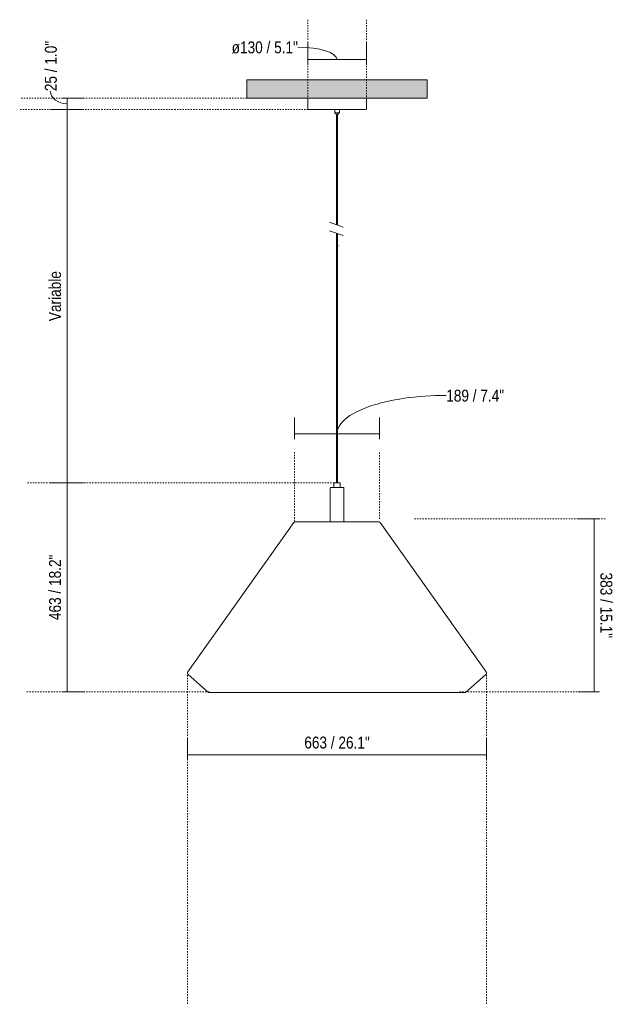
# Model space of a CAD drawing. Header units: millimetres. Extents: x 5891 to 10161, y -10 to 6963.
# Tile 1 of 3: x 5891 to 7208, y -10 to 2174. Entities that reach past the tile are written whole.
import ezdxf

# ---------------------------------------------------------------- set-up
doc = ezdxf.new("R2010")
doc.units = ezdxf.units.MM
doc.linetypes.add('Dash', pattern=[6, 3, -3])
doc.layers.add('A-ANNO-DIMS', color=7, linetype='Dash', lineweight=9, true_color=0xd2d2d2)
for name, color, linetype, lineweight in [('A-ANNO-DIMS-12', 7, 'Continuous', 9), ('A-CLNG', 7, 'Continuous', 9), ('E-LITE-EQPM', 7, 'Continuous', 20)]:
    doc.layers.add(name, color=color, linetype=linetype, lineweight=lineweight)
doc.styles.add('Arial Narrow', font='ARIALN.TTF', dxfattribs={"height": 26.4})
doc.dimstyles.new('FARO_-_2_2mm_Arial_Narrow_mm_Inch_Left', dxfattribs={"dimscale": 304.8, "dimtxt": 27.018578, "dimasz": 0, "dimexe": 0.11811, "dimexo": 0.0625, "dimgap": 0.019685, "dimtad": 1, "dimdec": 0, "dimzin": 0, "dimdsep": 46, "dimtxsty": 'Arial Narrow', "dimblk1": 'NONE', "dimblk2": 'NONE', "dimsah": 1, "dimcen": 0.09, "dimadec": 0, "dimazin": 0, "dimtfac": 1, "dimtdec": 4, "dimtix": 1, "dimtmove": 0, "dimatfit": 3, "dimfxl": 0.03937, "dimfxlon": 1, "dimtvp": 1, "dimtolj": 1, "dimtzin": 0, "dimarcsym": 2})
doc.dimstyles.new('FARO_-_2_2mm_Arial_Narrow_mm_Inch_Left_1', dxfattribs={"dimscale": 304.8, "dimtxt": 27.018578, "dimasz": 0, "dimexe": 0.11811, "dimexo": 0.0625, "dimgap": 0.019685, "dimtad": 1, "dimdec": 0, "dimzin": 0, "dimdsep": 46, "dimtxsty": 'Arial Narrow', "dimblk1": 'NONE', "dimblk2": 'NONE', "dimsah": 1, "dimcen": 0.09, "dimadec": 0, "dimazin": 0, "dimtfac": 1, "dimtdec": 4, "dimtix": 1, "dimtmove": 1, "dimatfit": 3, "dimfxl": 0.03937, "dimfxlon": 1, "dimtvp": 1, "dimtolj": 1, "dimtzin": 0, "dimarcsym": 2})
doc.dimstyles.new('FARO_-_2_2mm_Arial_Narrow_mm_Inch_Right', dxfattribs={"dimscale": 304.8, "dimtxt": 27.018578, "dimasz": 0, "dimexe": 0.11811, "dimexo": 0.0625, "dimgap": 0.019685, "dimtad": 1, "dimdec": 0, "dimzin": 0, "dimdsep": 46, "dimtxsty": 'Arial Narrow', "dimblk1": 'NONE', "dimblk2": 'NONE', "dimsah": 1, "dimcen": 0.09, "dimadec": 0, "dimazin": 0, "dimtfac": 1, "dimtdec": 4, "dimtix": 1, "dimtmove": 1, "dimatfit": 3, "dimfxl": 0.03937, "dimfxlon": 1, "dimtvp": 1, "dimtolj": 1, "dimtzin": 0, "dimarcsym": 2})
doc.dimstyles.new('FARO_-_2_2mm_Arial_Narrow_mm_Inch_Right_1', dxfattribs={"dimscale": 304.8, "dimtxt": 27.018578, "dimasz": 0, "dimexe": 0.11811, "dimexo": 0.0625, "dimgap": 0.019685, "dimtad": 1, "dimdec": 0, "dimzin": 0, "dimdsep": 46, "dimtxsty": 'Arial Narrow', "dimblk1": 'NONE', "dimblk2": 'NONE', "dimsah": 1, "dimcen": 0.09, "dimadec": 0, "dimazin": 0, "dimtfac": 1, "dimtdec": 4, "dimtix": 1, "dimtmove": 0, "dimatfit": 3, "dimfxl": 0.03937, "dimfxlon": 1, "dimtvp": 1, "dimtolj": 1, "dimtzin": 0, "dimarcsym": 2})

# ---------------------------------------------------------------- blocks, each defined once
blk = doc.blocks.new('71579C-06 - 71579C-05 SAIGON Grey_matt white pendant lamp T70 cone cap-479642-Alzado_PDF')
at = {"layer": 'E-LITE-EQPM'}
for p, q in [((6530, 2000), (6530, 1976)), ((6660, 1976), (6660, 2000)), ((6589.8, 1975), (6589.8, 1967.3)), ((6589.8, 1967.3), (6595, 1967.3)), ((6595, 1967.3), (6600.1, 1967.3)), ((6600.1, 1967.3), (6600.1, 1975)), ((6592.4, 1964.7), (6595, 1964.7)), ((6594, 1964.7), (6594, 1719.4)), ((6595, 1964.7), (6597.6, 1964.7)), ((6596, 1718.7), (6596, 1964.7)), ((6594, 1700.4), (6594, 1146.3)), ((6596, 1146.3), (6596, 1699.6)), ((6588, 1146.3), (6588, 1136.3)), ((6588, 1146.3), (6594.1, 1146.3)), ((6594.1, 1146.3), (6602, 1146.3)), ((6602, 1136.3), (6602, 1146.3)), ((6580, 1135.3), (6580, 1061.4)), ((6610, 1061.4), (6610, 1135.3)), ((6499.2, 1058.3), (6264.1, 727.5)), ((6579.5, 1060.5), (6578.9, 1060)), ((6611.1, 1060), (6610.4, 1060.5)), ((6925.8, 727.5), (6690.7, 1058.3)), ((6264.8, 721.3), (6310.1, 681.9)), ((6879.8, 681.9), (6925.1, 721.3))]:
    blk.add_line(p, q, dxfattribs=at)
at = {"layer": 'E-LITE-EQPM', "flags": 128}
for points in [[(6530.9, 1975), (6530.9, 1975), (6530.8, 1975), (6530.8, 1975), (6530.8, 1975), (6530.7, 1975), (6530.7, 1975), (6530.6, 1975), (6530.6, 1975), (6530.6, 1975.1), (6530.5, 1975.1), (6530.5, 1975.1), (6530.5, 1975.1), (6530.4, 1975.1), (6530.4, 1975.1), (6530.4, 1975.2), (6530.3, 1975.2), (6530.3, 1975.2), (6530.3, 1975.2), (6530.3, 1975.3), (6530.2, 1975.3), (6530.2, 1975.3), (6530.2, 1975.3), (6530.1, 1975.4), (6530.1, 1975.4), (6530.1, 1975.4), (6530.1, 1975.5), (6530.1, 1975.5), (6530, 1975.5), (6530, 1975.6), (6530, 1975.6), (6530, 1975.6), (6530, 1975.7), (6530, 1975.7), (6530, 1975.8), (6530, 1975.8), (6530, 1975.8), (6530, 1975.9), (6530, 1975.9), (6530, 1976), (6530, 1976)], [(6589.8, 1975), (6587.3, 1975), (6584.8, 1975), (6582.2, 1975), (6579.7, 1975), (6577.3, 1975), (6574.8, 1975), (6572.4, 1975), (6570, 1975), (6567.7, 1975), (6565.4, 1975), (6563.1, 1975), (6560.9, 1975), (6558.8, 1975), (6556.7, 1975), (6554.7, 1975), (6552.7, 1975), (6550.8, 1975), (6549, 1975), (6547.3, 1975), (6545.6, 1975), (6544, 1975), (6542.5, 1975), (6541.1, 1975), (6539.7, 1975), (6538.5, 1975), (6537.3, 1975), (6536.2, 1975), (6535.3, 1975), (6534.4, 1975), (6533.6, 1975), (6532.9, 1975), (6532.3, 1975), (6531.8, 1975), (6531.5, 1975), (6531.2, 1975), (6531, 1975), (6530.9, 1975), (6530.9, 1975)], [(6530.9, 1975), (6531, 1975), (6531.1, 1975), (6531.4, 1975), (6531.7, 1975), (6532.2, 1975), (6532.7, 1975), (6533.4, 1975), (6534.2, 1975), (6535, 1975), (6536, 1975), (6537, 1975), (6538.2, 1975), (6539.4, 1975), (6540.7, 1975), (6542.1, 1975), (6543.6, 1975), (6545.2, 1975), (6546.8, 1975), (6548.5, 1975), (6550.3, 1975), (6552.2, 1975), (6554.2, 1975), (6556.2, 1975), (6558.2, 1975), (6560.4, 1975), (6562.5, 1975), (6564.8, 1975), (6567.1, 1975), (6569.4, 1975), (6571.7, 1975), (6574.2, 1975), (6576.6, 1975), (6579.1, 1975), (6581.6, 1975), (6584.1, 1975), (6586.6, 1975), (6589.1, 1975), (6591.7, 1975), (6594.3, 1975), (6595, 1975)], [(6592.4, 1964.7), (6592.3, 1964.8), (6592.2, 1964.8), (6592.1, 1964.9), (6592, 1964.9), (6591.9, 1965), (6591.8, 1965.1), (6591.7, 1965.1), (6591.7, 1965.2), (6591.6, 1965.3), (6591.5, 1965.3), (6591.5, 1965.4), (6591.4, 1965.5), (6591.3, 1965.6), (6591.3, 1965.7), (6591.2, 1965.8), (6591.2, 1965.9), (6591.1, 1966), (6591.1, 1966.1), (6591, 1966.2), (6591, 1966.3), (6591, 1966.4), (6591, 1966.5), (6590.9, 1966.6), (6590.9, 1966.7), (6590.9, 1966.8), (6590.9, 1966.9), (6590.9, 1967), (6590.9, 1967.1), (6590.9, 1967.2), (6590.9, 1967.3)], [(6595, 1975), (6597.5, 1975), (6600.1, 1975), (6602.6, 1975), (6605.2, 1975), (6607.7, 1975), (6610.2, 1975), (6612.7, 1975), (6615.1, 1975), (6617.5, 1975), (6619.9, 1975), (6622.2, 1975), (6624.5, 1975), (6626.8, 1975), (6629, 1975), (6631.1, 1975), (6633.2, 1975), (6635.2, 1975), (6637.2, 1975), (6639.1, 1975), (6640.9, 1975), (6642.6, 1975), (6644.3, 1975), (6645.9, 1975), (6647.4, 1975), (6648.8, 1975), (6650.2, 1975), (6651.4, 1975), (6652.6, 1975), (6653.7, 1975), (6654.6, 1975), (6655.5, 1975), (6656.3, 1975), (6657, 1975), (6657.6, 1975), (6658.1, 1975), (6658.4, 1975), (6658.7, 1975), (6658.9, 1975), (6659, 1975), (6659, 1975)], [(6599, 1967.3), (6599, 1967.1), (6599, 1967), (6599, 1966.9), (6599, 1966.8), (6599, 1966.7), (6599, 1966.6), (6599, 1966.5), (6598.9, 1966.4), (6598.9, 1966.3), (6598.9, 1966.2), (6598.8, 1966.1), (6598.8, 1966), (6598.8, 1965.9), (6598.7, 1965.8), (6598.7, 1965.7), (6598.6, 1965.6), (6598.5, 1965.6), (6598.5, 1965.5), (6598.4, 1965.4), (6598.4, 1965.3), (6598.3, 1965.2), (6598.2, 1965.2), (6598.1, 1965.1), (6598, 1965), (6598, 1965), (6597.9, 1964.9), (6597.8, 1964.8), (6597.7, 1964.8), (6597.6, 1964.7), (6597.6, 1964.7)], [(6659, 1975), (6658.9, 1975), (6658.8, 1975), (6658.5, 1975), (6658.2, 1975), (6657.7, 1975), (6657.2, 1975), (6656.5, 1975), (6655.7, 1975), (6654.9, 1975), (6653.9, 1975), (6652.9, 1975), (6651.8, 1975), (6650.5, 1975), (6649.2, 1975), (6647.8, 1975), (6646.3, 1975), (6644.7, 1975), (6643.1, 1975), (6641.4, 1975), (6639.6, 1975), (6637.7, 1975), (6635.8, 1975), (6633.7, 1975), (6631.7, 1975), (6629.6, 1975), (6627.4, 1975), (6625.1, 1975), (6622.9, 1975), (6620.5, 1975), (6618.2, 1975), (6615.8, 1975), (6613.3, 1975), (6610.8, 1975), (6608.4, 1975), (6605.8, 1975), (6603.3, 1975), (6600.8, 1975), (6600.1, 1975)], [(6660, 1976), (6660, 1975.9), (6659.9, 1975.9), (6659.9, 1975.8), (6659.9, 1975.8), (6659.9, 1975.8), (6659.9, 1975.7), (6659.9, 1975.7), (6659.9, 1975.7), (6659.9, 1975.6), (6659.9, 1975.6), (6659.9, 1975.6), (6659.8, 1975.5), (6659.8, 1975.5), (6659.8, 1975.5), (6659.8, 1975.4), (6659.8, 1975.4), (6659.7, 1975.4), (6659.7, 1975.3), (6659.7, 1975.3), (6659.7, 1975.3), (6659.6, 1975.2), (6659.6, 1975.2), (6659.6, 1975.2), (6659.5, 1975.2), (6659.5, 1975.2), (6659.5, 1975.1), (6659.4, 1975.1), (6659.4, 1975.1), (6659.4, 1975.1), (6659.3, 1975.1), (6659.3, 1975.1), (6659.3, 1975), (6659.2, 1975), (6659.2, 1975), (6659.2, 1975), (6659.1, 1975), (6659.1, 1975), (6659, 1975), (6659, 1975), (6659, 1975)], [(6580, 1135.3), (6580, 1135.3), (6580, 1135.4), (6580, 1135.4), (6580, 1135.5), (6580, 1135.5), (6580, 1135.5), (6580, 1135.6), (6580, 1135.6), (6580, 1135.7), (6580, 1135.7), (6580, 1135.7), (6580.1, 1135.8), (6580.1, 1135.8), (6580.1, 1135.8), (6580.1, 1135.9), (6580.2, 1135.9), (6580.2, 1135.9), (6580.2, 1136), (6580.2, 1136), (6580.3, 1136), (6580.3, 1136.1), (6580.3, 1136.1), (6580.3, 1136.1), (6580.4, 1136.1), (6580.4, 1136.2), (6580.4, 1136.2), (6580.5, 1136.2), (6580.5, 1136.2), (6580.6, 1136.2), (6580.6, 1136.2), (6580.6, 1136.3), (6580.7, 1136.3), (6580.7, 1136.3), (6580.7, 1136.3), (6580.8, 1136.3), (6580.8, 1136.3), (6580.9, 1136.3), (6580.9, 1136.3), (6580.9, 1136.3), (6581, 1136.3)], [(6593.3, 1136.3), (6592.8, 1136.3), (6592.2, 1136.3), (6591.7, 1136.3), (6591.1, 1136.3), (6590.6, 1136.3), (6590.1, 1136.3), (6589.6, 1136.3), (6589.1, 1136.3), (6588.5, 1136.3), (6588.1, 1136.3), (6587.6, 1136.3), (6587.1, 1136.3), (6586.6, 1136.3), (6586.2, 1136.3), (6585.8, 1136.3), (6585.4, 1136.3), (6585, 1136.3), (6584.6, 1136.3), (6584.2, 1136.3), (6583.9, 1136.3), (6583.5, 1136.3), (6583.2, 1136.3), (6582.9, 1136.3), (6582.6, 1136.3), (6582.4, 1136.3), (6582.1, 1136.3), (6581.9, 1136.3), (6581.7, 1136.3), (6581.6, 1136.3), (6581.4, 1136.3), (6581.3, 1136.3), (6581.2, 1136.3), (6581.1, 1136.3), (6581, 1136.3), (6581, 1136.3), (6581, 1136.3), (6581, 1136.3)], [(6581, 1136.3), (6581, 1136.3), (6581, 1136.3), (6581.1, 1136.3), (6581.1, 1136.3), (6581.2, 1136.3), (6581.4, 1136.3), (6581.5, 1136.3), (6581.7, 1136.3), (6581.9, 1136.3), (6582.1, 1136.3), (6582.3, 1136.3), (6582.5, 1136.3), (6582.8, 1136.3), (6583.1, 1136.3), (6583.4, 1136.3), (6583.7, 1136.3), (6584.1, 1136.3), (6584.4, 1136.3), (6584.8, 1136.3), (6585.2, 1136.3), (6585.6, 1136.3), (6586, 1136.3), (6586.5, 1136.3), (6586.9, 1136.3), (6587.4, 1136.3), (6587.9, 1136.3)], [(6608.9, 1136.3), (6608.9, 1136.3), (6608.9, 1136.3), (6608.8, 1136.3), (6608.8, 1136.3), (6608.7, 1136.3), (6608.5, 1136.3), (6608.4, 1136.3), (6608.2, 1136.3), (6608.1, 1136.3), (6607.8, 1136.3), (6607.6, 1136.3), (6607.4, 1136.3), (6607.1, 1136.3), (6606.8, 1136.3), (6606.5, 1136.3), (6606.2, 1136.3), (6605.8, 1136.3), (6605.5, 1136.3), (6605.1, 1136.3), (6604.7, 1136.3), (6604.3, 1136.3), (6603.9, 1136.3), (6603.4, 1136.3), (6603, 1136.3), (6602.5, 1136.3), (6602, 1136.3), (6601.5, 1136.3), (6601.1, 1136.3), (6600.5, 1136.3), (6600, 1136.3), (6599.5, 1136.3), (6599, 1136.3), (6598.4, 1136.3), (6597.9, 1136.3), (6597.3, 1136.3), (6596.8, 1136.3), (6596.2, 1136.3), (6595.7, 1136.3), (6595.1, 1136.3), (6594.5, 1136.3), (6594, 1136.3), (6593.4, 1136.3), (6593.3, 1136.3)], [(6601.9, 1136.3), (6602.3, 1136.3), (6602.8, 1136.3), (6603.3, 1136.3), (6603.7, 1136.3), (6604.1, 1136.3), (6604.5, 1136.3), (6604.9, 1136.3), (6605.3, 1136.3), (6605.7, 1136.3), (6606, 1136.3), (6606.4, 1136.3), (6606.7, 1136.3), (6607, 1136.3), (6607.3, 1136.3), (6607.5, 1136.3), (6607.8, 1136.3), (6608, 1136.3), (6608.2, 1136.3), (6608.3, 1136.3), (6608.5, 1136.3), (6608.6, 1136.3), (6608.7, 1136.3), (6608.8, 1136.3), (6608.9, 1136.3), (6608.9, 1136.3), (6608.9, 1136.3), (6608.9, 1136.3)], [(6608.9, 1136.3), (6609, 1136.3), (6609, 1136.3), (6609.1, 1136.3), (6609.1, 1136.3), (6609.1, 1136.3), (6609.2, 1136.3), (6609.2, 1136.3), (6609.3, 1136.3), (6609.3, 1136.2), (6609.3, 1136.2), (6609.4, 1136.2), (6609.4, 1136.2), (6609.4, 1136.2), (6609.5, 1136.2), (6609.5, 1136.1), (6609.5, 1136.1), (6609.6, 1136.1), (6609.6, 1136.1), (6609.6, 1136), (6609.7, 1136), (6609.7, 1136), (6609.7, 1135.9), (6609.7, 1135.9), (6609.8, 1135.9), (6609.8, 1135.8), (6609.8, 1135.8), (6609.8, 1135.8), (6609.9, 1135.7), (6609.9, 1135.7), (6609.9, 1135.7), (6609.9, 1135.6), (6609.9, 1135.6), (6609.9, 1135.6), (6609.9, 1135.5), (6609.9, 1135.5), (6609.9, 1135.4), (6609.9, 1135.4), (6610, 1135.4), (6610, 1135.3), (6610, 1135.3)], [(6499.2, 1058.3), (6499.3, 1058.4), (6499.4, 1058.6), (6499.5, 1058.7), (6499.6, 1058.8), (6499.7, 1058.9), (6499.8, 1059), (6499.9, 1059.1), (6500, 1059.2), (6500.2, 1059.3), (6500.3, 1059.4), (6500.4, 1059.5), (6500.6, 1059.5), (6500.7, 1059.6), (6500.9, 1059.7), (6501, 1059.7), (6501.2, 1059.8), (6501.3, 1059.8), (6501.5, 1059.9), (6501.6, 1059.9), (6501.8, 1059.9), (6501.9, 1059.9), (6502.1, 1060), (6502.3, 1060), (6502.4, 1060)], [(6584.3, 1060), (6580.6, 1060), (6577, 1060), (6573.4, 1060), (6569.8, 1060), (6566.2, 1060), (6562.8, 1060), (6559.3, 1060), (6555.9, 1060), (6552.6, 1060), (6549.3, 1060), (6546.2, 1060), (6543, 1060), (6540, 1060), (6537.1, 1060), (6534.2, 1060), (6531.5, 1060), (6528.9, 1060), (6526.3, 1060), (6523.9, 1060), (6521.6, 1060), (6519.4, 1060), (6517.3, 1060), (6515.3, 1060), (6513.5, 1060), (6511.8, 1060), (6510.3, 1060), (6508.8, 1060), (6507.5, 1060), (6506.4, 1060), (6505.4, 1060), (6504.5, 1060), (6503.8, 1060), (6503.2, 1060), (6502.8, 1060), (6502.5, 1060), (6502.4, 1060), (6502.4, 1060)], [(6502.4, 1060), (6502.5, 1060), (6502.7, 1060), (6503, 1060), (6503.6, 1060), (6504.2, 1060), (6505, 1060), (6506, 1060), (6507.1, 1060), (6508.3, 1060), (6509.7, 1060), (6511.2, 1060), (6512.8, 1060), (6514.6, 1060), (6516.5, 1060), (6518.6, 1060), (6520.7, 1060), (6523, 1060), (6525.4, 1060), (6527.9, 1060), (6530.5, 1060), (6533.2, 1060), (6536, 1060), (6538.9, 1060), (6541.9, 1060), (6544.9, 1060), (6548.1, 1060), (6551.3, 1060), (6554.6, 1060), (6558, 1060), (6561.4, 1060), (6564.9, 1060), (6568.4, 1060), (6572, 1060), (6575.6, 1060), (6579, 1060)], [(6579.5, 1060.5), (6579.6, 1060.5), (6579.6, 1060.5), (6579.6, 1060.6), (6579.7, 1060.6), (6579.7, 1060.6), (6579.7, 1060.7), (6579.7, 1060.7), (6579.8, 1060.7), (6579.8, 1060.8), (6579.8, 1060.8), (6579.8, 1060.9), (6579.9, 1060.9), (6579.9, 1060.9), (6579.9, 1061), (6579.9, 1061), (6579.9, 1061.1), (6579.9, 1061.1), (6579.9, 1061.2), (6579.9, 1061.2), (6579.9, 1061.2), (6580, 1061.3), (6580, 1061.3), (6580, 1061.4)], [(6687.5, 1060), (6687.4, 1060), (6687.2, 1060), (6686.9, 1060), (6686.3, 1060), (6685.7, 1060), (6684.9, 1060), (6683.9, 1060), (6682.8, 1060), (6681.6, 1060), (6680.2, 1060), (6678.7, 1060), (6677.1, 1060), (6675.3, 1060), (6673.4, 1060), (6671.4, 1060), (6669.2, 1060), (6666.9, 1060), (6664.5, 1060), (6662.1, 1060), (6659.4, 1060), (6656.7, 1060), (6653.9, 1060), (6651, 1060), (6648, 1060), (6645, 1060), (6641.8, 1060), (6638.6, 1060), (6635.3, 1060), (6631.9, 1060), (6628.5, 1060), (6625, 1060), (6621.5, 1060), (6617.9, 1060), (6614.3, 1060), (6610.7, 1060), (6607, 1060), (6603.3, 1060), (6599.7, 1060), (6596, 1060), (6592.2, 1060), (6588.6, 1060), (6584.9, 1060), (6584.3, 1060)], [(6610, 1061.4), (6610, 1061.3), (6610, 1061.3), (6610, 1061.2), (6610, 1061.2), (6610, 1061.1), (6610, 1061.1), (6610, 1061.1), (6610, 1061), (6610, 1061), (6610, 1060.9), (6610.1, 1060.9), (6610.1, 1060.8), (6610.1, 1060.8), (6610.1, 1060.8), (6610.1, 1060.7), (6610.2, 1060.7), (6610.2, 1060.7), (6610.2, 1060.6), (6610.3, 1060.6), (6610.3, 1060.6), (6610.3, 1060.5), (6610.4, 1060.5), (6610.4, 1060.5)], [(6610.9, 1060), (6612.9, 1060), (6616.5, 1060), (6620.1, 1060), (6623.7, 1060), (6627.2, 1060), (6630.6, 1060), (6634, 1060), (6637.3, 1060), (6640.6, 1060), (6643.8, 1060), (6646.9, 1060), (6649.9, 1060), (6652.8, 1060), (6655.7, 1060), (6658.4, 1060), (6661.1, 1060), (6663.6, 1060), (6666, 1060), (6668.3, 1060), (6670.5, 1060), (6672.6, 1060), (6674.6, 1060), (6676.4, 1060), (6678.1, 1060), (6679.6, 1060), (6681.1, 1060), (6682.4, 1060), (6683.5, 1060), (6684.5, 1060), (6685.4, 1060), (6686.1, 1060), (6686.7, 1060), (6687.1, 1060), (6687.4, 1060), (6687.5, 1060), (6687.5, 1060)], [(6687.5, 1060), (6687.7, 1060), (6687.8, 1060), (6688, 1059.9), (6688.2, 1059.9), (6688.3, 1059.9), (6688.5, 1059.9), (6688.6, 1059.8), (6688.8, 1059.8), (6688.9, 1059.7), (6689.1, 1059.7), (6689.2, 1059.6), (6689.3, 1059.5), (6689.5, 1059.4), (6689.6, 1059.4), (6689.8, 1059.3), (6689.9, 1059.2), (6690, 1059.1), (6690.1, 1059), (6690.2, 1058.9), (6690.4, 1058.8), (6690.5, 1058.7), (6690.6, 1058.5), (6690.7, 1058.4), (6690.7, 1058.3)], [(6264.8, 721.3), (6264.7, 721.4), (6264.5, 721.5), (6264.4, 721.7), (6264.3, 721.8), (6264.2, 722), (6264.1, 722.1), (6264, 722.3), (6263.9, 722.4), (6263.8, 722.6), (6263.7, 722.7), (6263.6, 722.9), (6263.5, 723.1), (6263.5, 723.3), (6263.4, 723.4), (6263.4, 723.6), (6263.3, 723.8), (6263.3, 724), (6263.3, 724.2), (6263.2, 724.4), (6263.2, 724.5), (6263.2, 724.7), (6263.2, 724.9), (6263.2, 725.1), (6263.2, 725.3), (6263.3, 725.5), (6263.3, 725.6), (6263.3, 725.8), (6263.4, 726), (6263.4, 726.2), (6263.5, 726.4), (6263.6, 726.5), (6263.6, 726.7), (6263.7, 726.9), (6263.8, 727), (6263.9, 727.2), (6264, 727.4), (6264.1, 727.5)], [(6925.8, 727.5), (6925.9, 727.3), (6926, 727.2), (6926.1, 727), (6926.2, 726.9), (6926.3, 726.7), (6926.4, 726.5), (6926.4, 726.3), (6926.5, 726.2), (6926.5, 726), (6926.6, 725.8), (6926.6, 725.6), (6926.7, 725.4), (6926.7, 725.2), (6926.7, 725.1), (6926.7, 724.9), (6926.7, 724.7), (6926.7, 724.5), (6926.7, 724.3), (6926.6, 724.1), (6926.6, 723.9), (6926.6, 723.8), (6926.5, 723.6), (6926.5, 723.4), (6926.4, 723.2), (6926.4, 723.1), (6926.3, 722.9), (6926.2, 722.7), (6926.1, 722.5), (6926, 722.4), (6925.9, 722.2), (6925.8, 722.1), (6925.7, 721.9), (6925.6, 721.8), (6925.5, 721.6), (6925.3, 721.5), (6925.2, 721.4), (6925.1, 721.3)], [(6311.6, 681.7), (6311.4, 681.7), (6311.3, 681.7), (6311.1, 681.7), (6310.9, 681.7), (6310.7, 681.7), (6310.5, 681.8), (6310.4, 681.8), (6310.2, 681.9), (6310.1, 681.9)], [(6627.5, 681.7), (6616.3, 681.7), (6604.9, 681.7), (6593.6, 681.7), (6582.3, 681.7), (6571, 681.7), (6559.7, 681.7), (6548.5, 681.7), (6537.4, 681.7), (6526.3, 681.7), (6515.4, 681.7), (6504.6, 681.7), (6493.9, 681.7), (6483.4, 681.7), (6473.1, 681.7), (6462.9, 681.7), (6453, 681.7), (6443.3, 681.7), (6433.9, 681.7), (6424.7, 681.7), (6415.8, 681.7), (6407.1, 681.7), (6398.8, 681.7), (6390.8, 681.7), (6383.1, 681.7), (6375.7, 681.7), (6368.7, 681.7), (6362.1, 681.7), (6355.8, 681.7), (6349.9, 681.7), (6344.4, 681.7), (6339.4, 681.7), (6334.7, 681.7), (6330.4, 681.7), (6326.6, 681.7), (6323.1, 681.7), (6320.2, 681.7), (6317.6, 681.7), (6315.5, 681.7), (6313.9, 681.7), (6312.7, 681.7), (6311.9, 681.7), (6311.6, 681.7), (6311.6, 681.7)], [(6562.4, 681.7), (6573.6, 681.7), (6585, 681.7), (6596.3, 681.7), (6607.6, 681.7), (6618.9, 681.7), (6630.2, 681.7), (6641.4, 681.7), (6652.6, 681.7), (6663.6, 681.7), (6674.5, 681.7), (6685.3, 681.7), (6696, 681.7), (6706.5, 681.7), (6716.8, 681.7), (6727, 681.7), (6736.9, 681.7), (6746.6, 681.7), (6756, 681.7), (6765.2, 681.7), (6774.1, 681.7), (6782.8, 681.7), (6791.1, 681.7), (6799.1, 681.7), (6806.8, 681.7), (6814.2, 681.7), (6821.2, 681.7), (6827.8, 681.7), (6834.1, 681.7), (6840, 681.7), (6845.5, 681.7), (6850.6, 681.7), (6855.2, 681.7), (6859.5, 681.7), (6863.3, 681.7), (6866.8, 681.7), (6869.7, 681.7), (6872.3, 681.7), (6874.4, 681.7), (6876, 681.7), (6877.2, 681.7), (6878, 681.7), (6878.3, 681.7), (6878.3, 681.7)], [(6879.8, 681.9), (6879.6, 681.9), (6879.5, 681.8), (6879.3, 681.8), (6879.1, 681.7), (6878.9, 681.7), (6878.8, 681.7), (6878.6, 681.7), (6878.4, 681.7), (6878.3, 681.7)]]:
    blk.add_lwpolyline(points, dxfattribs=at)
blk = doc.blocks.new('DIMBLOCK1-Alzado_PDF')
at = {"layer": 'A-ANNO-DIMS-12', "color": 251, "true_color": 0x5b5b5b, "transparency": 16777216}
for p, q in [((6530, 2085.6), (6530, 2121.7)), ((6660, 2085.6), (6660, 2121.7)), ((6530, 2085.7), (6660, 2085.7)), ((6530, 2085.7), (6530, 2073.7)), ((6660, 2085.7), (6660, 2073.7))]:
    blk.add_line(p, q, dxfattribs=at)
blk.add_ellipse((6508.3, 2085.7), major_axis=(86.6, 0), ratio=0.316887, start_param=0, end_param=1.570796, dxfattribs=at)
at = {"layer": 'A-ANNO-DIMS-12', "color": 0, "transparency": 16777216, "insert": (6361.2, 2125.8), "char_height": 26.4, "width": 176.521, "attachment_point": 1, "line_spacing_factor": 0.974696, "style": 'Arial Narrow'}
blk.add_mtext('ø130 / 5.1"', dxfattribs=at)
blk = doc.blocks.new('_None')
blk = doc.blocks.new('DIMBLOCK2-Alzado_PDF')
at = {"layer": 'A-ANNO-DIMS-12', "color": 251, "true_color": 0x5b5b5b, "transparency": 16777216}
for p, q in [((5996.3, 1975), (5960.2, 1975)), ((5996.2, 1146.3), (5996.2, 1975)), ((5996.2, 1975), (6008.2, 1975)), ((5996.3, 1146.3), (5960.2, 1146.3)), ((5996.2, 1146.3), (6008.2, 1146.3))]:
    blk.add_line(p, q, dxfattribs=at)
at = {"layer": 'A-ANNO-DIMS-12', "color": 0, "transparency": 16777216, "insert": (5956.1, 1505.3), "char_height": 26.4, "width": 132.777, "attachment_point": 1, "rotation": 90, "line_spacing_factor": 0.974696, "style": 'Arial Narrow'}
blk.add_mtext('Variable', dxfattribs=at)
blk = doc.blocks.new('DIMBLOCK3-Alzado_PDF')
at = {"layer": 'A-ANNO-DIMS-12', "color": 251, "true_color": 0x5b5b5b, "transparency": 16777216}
for p, q in [((5996.2, 2000), (5984.2, 2000)), ((5996.2, 2000), (5996.2, 1975)), ((5996.2, 2000), (6032.2, 2000)), ((5996.2, 1975), (5984.2, 1975)), ((5996.2, 1975), (6032.2, 1975))]:
    blk.add_line(p, q, dxfattribs=at)
blk.add_ellipse((5996.2, 2015.4), major_axis=(36.8, 0), ratio=0.757776, start_param=3.141593, end_param=4.712389, dxfattribs=at)
at = {"layer": 'A-ANNO-DIMS-12', "color": 0, "transparency": 16777216, "insert": (5946.8, 2015.4), "char_height": 26.4, "width": 134.321, "attachment_point": 1, "rotation": 90, "line_spacing_factor": 0.974696, "style": 'Arial Narrow'}
blk.add_mtext('25 / 1.0"', dxfattribs=at)
blk = doc.blocks.new('DIMBLOCK4-Alzado_PDF')
at = {"layer": 'A-ANNO-DIMS-12', "color": 251, "true_color": 0x5b5b5b, "transparency": 16777216}
for p, q in [((5996.2, 1146.3), (5984.2, 1146.3)), ((5996.2, 1146.3), (5996.2, 683.2)), ((5996.2, 1146.3), (6032.2, 1146.3)), ((5996.2, 683.2), (5984.2, 683.2)), ((5996.2, 683.2), (6032.2, 683.2))]:
    blk.add_line(p, q, dxfattribs=at)
at = {"layer": 'A-ANNO-DIMS-12', "color": 0, "transparency": 16777216, "insert": (5956.1, 842.1), "char_height": 26.4, "width": 174.463, "attachment_point": 1, "rotation": 90, "line_spacing_factor": 0.974696, "style": 'Arial Narrow'}
blk.add_mtext('463 / 18.2"', dxfattribs=at)
blk = doc.blocks.new('DIMBLOCK5-Alzado_PDF')
at = {"layer": 'A-ANNO-DIMS-12', "color": 251, "true_color": 0x5b5b5b, "transparency": 16777216}
for p, q in [((6263.2, 543.5), (6263.2, 579.6)), ((6926.7, 543.5), (6926.7, 579.6)), ((6263.2, 543.6), (6926.7, 543.6)), ((6263.2, 543.6), (6263.2, 531.6)), ((6926.7, 543.6), (6926.7, 531.6))]:
    blk.add_line(p, q, dxfattribs=at)
at = {"layer": 'A-ANNO-DIMS-12', "color": 0, "transparency": 16777216, "insert": (6522.3, 583.7), "char_height": 26.4, "width": 174.463, "attachment_point": 1, "line_spacing_factor": 0.974696, "style": 'Arial Narrow'}
blk.add_mtext('663 / 26.1"', dxfattribs=at)
blk = doc.blocks.new('DIMBLOCK6-Alzado_PDF')
at = {"layer": 'A-ANNO-DIMS-12', "color": 251, "true_color": 0x5b5b5b, "transparency": 16777216}
for p, q in [((7165.6, 1066.6), (7129.5, 1066.6)), ((7165.5, 683.2), (7165.5, 1066.6)), ((7165.5, 1066.6), (7177.5, 1066.6)), ((7165.6, 683.2), (7129.5, 683.2)), ((7165.5, 683.2), (7177.5, 683.2))]:
    blk.add_line(p, q, dxfattribs=at)
at = {"layer": 'A-ANNO-DIMS-12', "color": 0, "transparency": 16777216, "insert": (7205.6, 947.6), "char_height": 26.4, "width": 174.463, "attachment_point": 1, "rotation": 270, "line_spacing_factor": 0.974696, "style": 'Arial Narrow'}
blk.add_mtext('383 / 15.1"', dxfattribs=at)
blk = doc.blocks.new('DIMBLOCK7-Alzado_PDF')
at = {"layer": 'A-ANNO-DIMS-12', "color": 251, "true_color": 0x5b5b5b, "transparency": 16777216}
for p, q in [((6500.4, 1243.7), (6500.4, 1291.7)), ((6689.5, 1243.7), (6689.5, 1291.7)), ((6500.4, 1255.7), (6689.5, 1255.7)), ((6500.4, 1255.7), (6500.4, 1243.7)), ((6689.5, 1255.7), (6689.5, 1243.7))]:
    blk.add_line(p, q, dxfattribs=at)
blk.add_ellipse((6837.1, 1255.7), major_axis=(242.2, 0), ratio=0.350649, start_param=1.570796, end_param=3.141593, dxfattribs=at)
at = {"layer": 'A-ANNO-DIMS-12', "color": 0, "transparency": 16777216, "insert": (6837.1, 1353.3), "char_height": 26.4, "width": 154.392, "attachment_point": 1, "line_spacing_factor": 0.974696, "style": 'Arial Narrow'}
blk.add_mtext('189 / 7.4"', dxfattribs=at)

msp = doc.modelspace()

# ---------------------------------------------------------------- hatches: boundary and pattern name
at = {"layer": 'A-CLNG', "true_color": 0xe8e8e8}
msp.add_hatch(color=254, dxfattribs=at).paths.add_polyline_path([(6605.6, 2000), (6795, 2000), (6795, 2040.5), (6395, 2040.5), (6395, 2000), (6600.1, 2000)])

# ---------------------------------------------------------------- linework, layer by layer
at = {"layer": 'A-ANNO-DIMS'}
for p, q in [((6530, 2174), (6530, 2000)), ((6660, 2174), (6660, 2000)), ((6395, 2000), (5891, 2000)), ((6531, 1975), (5891, 1975)), ((6500.4, 1061.6), (6500.4, 1216.6)), ((6689.5, 1066.8), (6689.5, 1216.6)), ((5908, 1146.3), (6588, 1146.3)), ((6766.8, 1066.6), (7190.8, 1066.6)), ((6263.2, 726.1), (6263.2, -10.1)), ((6926.7, 726.1), (6926.7, -10.1)), ((6311.5, 683.2), (5906.5, 683.2)), ((6866.8, 683.2), (7166.8, 683.2))]:
    msp.add_line(p, q, dxfattribs=at)
at = {"layer": 'A-CLNG'}
for p, q in [((6395, 2040.5), (6795, 2040.5)), ((6395, 2000), (6395, 2040.5)), ((6795, 2040.5), (6795, 2000)), ((6795, 2000), (6395, 2000))]:
    msp.add_line(p, q, dxfattribs=at)
at = {"layer": 'E-LITE-EQPM'}
for p, q in [((6608.5, 1714.1), (6578.5, 1725.1)), ((6578.5, 1706), (6608.5, 1695.1)), ((6599, 1672.6), (6599.8, 1672.6)), ((6595, 1516.5), (6595.7, 1516.5))]:
    msp.add_line(p, q, dxfattribs=at)

# ---------------------------------------------------------------- block references
msp.add_blockref('71579C-06 - 71579C-05 SAIGON Grey_matt white pendant lamp T70 cone cap-479642-Alzado_PDF', (0, 0), dxfattribs=at)

# ---------------------------------------------------------------- dimensions: what is measured, and where the dimension line sits
at = {"layer": 'A-ANNO-DIMS', "color": 251, "linetype": 'Continuous', "true_color": 0x5b5b5b}
dim = msp.add_linear_dim(base=(5996.2, 1975), p1=(5984.2, 2000), p2=(5984.2, 1975), angle=90, dimstyle='FARO_-_2_2mm_Arial_Narrow_mm_Inch_Left_1', override={"dimpost": '<>', "dimfxl": 25.000138}, dxfattribs=at)
dim.commit()
dim.dimension.update_dxf_attribs({"geometry": 'DIMBLOCK3-Alzado_PDF', "text_midpoint": (5964.4, 2082.5), "dimtype": 160, "text_rotation": 90})
dim = msp.add_linear_dim(base=(6660, 2085.7), p1=(6530, 2073.7), p2=(6660, 2073.7), text='ø<>', dimstyle='FARO_-_2_2mm_Arial_Narrow_mm_Inch_Right', override={"dimpost": '<>', "dimfxl": 130}, dxfattribs=at)
dim.commit()
dim.dimension.update_dxf_attribs({"geometry": 'DIMBLOCK1-Alzado_PDF', "text_midpoint": (6449.5, 2108.2), "dimtype": 160})
dim = msp.add_linear_dim(base=(5996.2, 1975), p1=(6008.2, 1146.3), p2=(6008.2, 1975), angle=90, text='Variable', dimstyle='FARO_-_2_2mm_Arial_Narrow_mm_Inch_Left', override={"dimpost": '<>', "dimfxl": 828.654374}, dxfattribs=at)
dim.commit()
dim.dimension.update_dxf_attribs({"geometry": 'DIMBLOCK2-Alzado_PDF', "text_midpoint": (5976.8, 1560.7)})
dim = msp.add_linear_dim(base=(6689.5, 1255.7), p1=(6500.4, 1243.7), p2=(6689.5, 1243.7), dimstyle='FARO_-_2_2mm_Arial_Narrow_mm_Inch_Left_1', override={"dimpost": '<>', "dimfxl": 189.092684}, dxfattribs=at)
dim.commit()
dim.dimension.update_dxf_attribs({"geometry": 'DIMBLOCK7-Alzado_PDF', "text_midpoint": (6914.3, 1335.7), "dimtype": 160})
for base, p1, p2, dimstyle, override, picture, middle in [((5996.2, 683.2), (5984.2, 1146.3), (5984.2, 683.2), 'FARO_-_2_2mm_Arial_Narrow_mm_Inch_Left', {"dimpost": '<>', "dimfxl": 463.10342}, 'DIMBLOCK4-Alzado_PDF', (5973.2, 914.8)), ((7165.5, 1066.6), (7177.5, 683.2), (7177.5, 1066.6), 'FARO_-_2_2mm_Arial_Narrow_mm_Inch_Right_1', {"dimtad": 4, "dimpost": '<>', "dimfxl": 383.405372}, 'DIMBLOCK6-Alzado_PDF', (7188.6, 874.9))]:
    dim = msp.add_linear_dim(base=base, p1=p1, p2=p2, angle=90, dimstyle=dimstyle, override=override, dxfattribs=at)
    dim.commit()
    dim.dimension.update_dxf_attribs({"geometry": picture, "text_midpoint": middle})
dim = msp.add_linear_dim(base=(6926.6809, 543.6186), p1=(6263.2246, 531.6186), p2=(6926.6809, 531.6186), dimstyle='FARO_-_2_2mm_Arial_Narrow_mm_Inch_Left', override={"dimpost": '<>', "dimfxl": 663.456272}, dxfattribs=at)
dim.commit()
dim.dimension.update_dxf_attribs({"geometry": 'DIMBLOCK5-Alzado_PDF', "text_midpoint": (6594.9528, 566.7084)})

doc.saveas('drawing.dxf')
